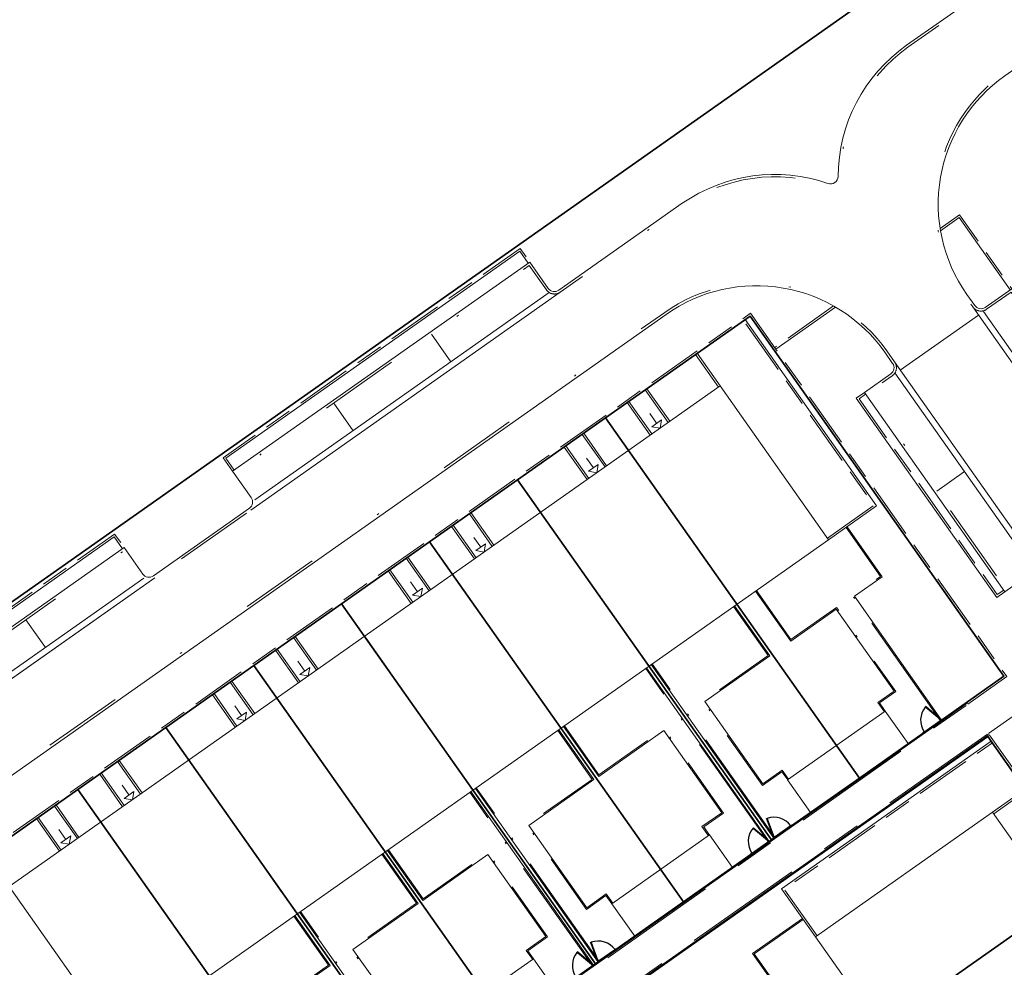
# Model space of a CAD drawing. Header units: metres. Extents: x 150385 to 171486, y 478588 to 485023.
# Tile 176 of 256: x 151078 to 151127, y 484149 to 484197. Entities that reach past the tile are written whole.
import ezdxf
from ezdxf.lldxf.tags import DXFTag

# ---------------------------------------------------------------- set-up
doc = ezdxf.new("R2010")
doc.units = ezdxf.units.M
for name, pattern in [('ACAD_ISO10W100', [18, 12, -3, 0, -3]), ('Dash', [6.35, 3.175, -3.175]), ('KAD', [12, 5, -1, 2, -1, 2, -1]), ('VH-GELEIDEBAND', [6, 2, -2, 0, -2]), ('VH-OPSLUITBAND_100X200', [16, 8, -2, 4, -2]), ('VH-OPSLUITBAND_60X200', [12, 6, -2, 2, -2])]:
    doc.linetypes.add(name, pattern=pattern)
for name, color, linetype, lineweight, true_color in [('B-WE-KG-GRENS_PERCEEL-GV', 150, 'KG-PERCEEL', 30, 0x007fff), ('N2-GV-GR-ERFAFSCHEIDING_RASTERHEKWERK_HEDERA-G', 7, 'GR-HAAG1', 35, 0x3c602f), ('N2-PV-IE-TERREINAFSCHEIDING-G', 6, 'FENCELINE1', 35, 0xff00ff)]:
    doc.layers.add(name, color=color, linetype=linetype, lineweight=lineweight, true_color=true_color)
for name, color, linetype, lineweight in [('N2-PV-OG-BEBOUWING_ENTREE-S', 7, 'Continuous', 18), ('N2-PV-OG-KADASTRAAL_BEBOUWING-G', 5, 'Continuous', 35), ('N2-PV-OG-KADASTRAAL_BEBOUWING_BERGING-G', 5, 'Continuous', 35), ('N2-WE-IE-TERREINAFSCHEIDING_POORT-S', 5, 'Continuous', 25), ('N2-WE-VH-KANTOPSLUITING_ACHTERKANTBAND-G', 7, 'Continuous', 5), ('N2-WE-VH-KANTOPSLUITING_ACHTERKANTBAND-TERRAS-G', 7, 'Continuous', 5), ('N2-WE-VH-KANTOPSLUITING_GELEIDEBAND-ANTRACIET_40_120X250-G', 7, 'VH-GELEIDEBAND', 35), ('N2-WE-VH-KANTOPSLUITING_OPSLUITBAND-ANTRACIET_100X200-G', 7, 'VH-OPSLUITBAND_100X200', 35), ('N2-WE-VH-KANTOPSLUITING_OPSLUITBAND-ANTRACIET_60X200-G', 7, 'ACAD_ISO10W100', 35), ('N2-WE-VH-KANTOPSLUITING_OPSLUITBAND_60X200-G', 7, 'VH-OPSLUITBAND_60X200', 35), ('N2-WE-VH-MATERIAALGRENS-G', 7, 'Continuous', 9), ('N2-XX-KG-GRENS_PERCEEL-G', 252, 'KAD', 15)]:
    doc.layers.add(name, color=color, linetype=linetype, lineweight=lineweight)
doc.styles.get("Standard").update_dxf_attribs({"font": 'NLCS-ISO.ttf'})
doc.linetypes.add('FENCELINE1', pattern='A,6.35,-2.54,[133,ltypeshp.shx,S=2.54,R=0,X=-2.54,Y=0],-2.54,25.4', length=36.83)
doc.linetypes.add('GR-HAAG1', pattern='A,6,[176,NLCS.SHX,S=0.125,R=0,X=0,Y=0],-2', length=8)
tags = doc.linetypes.add('KG-PERCEEL', pattern='A,5.5,-2,["P",Standard,S=1.8,R=0,X=-0.5,Y=-0.9],-2,5.5,-2,[5,NLCS.shx,S=0.75,R=0,X=0,Y=0],-2', length=19).pattern_tags.tags
tags[6] = DXFTag(74, 10)

# ---------------------------------------------------------------- blocks, each defined once
blk = doc.blocks.new('*U63')
at = {"color": 251, "true_color": 0x636466}
for p, q in [((-1.01, 0.02), (-0.09, 0.02)), ((-0.09, -0.02), (-1.01, -0.02))]:
    blk.add_line(p, q, dxfattribs=at)
at = {"color": 251, "linetype": 'Dash', "true_color": 0x636466}
for p, q in [((-0.858, -0.981), (-1.096, -0.092)), ((-1.057, -0.082), (-0.819, -0.97))]:
    blk.add_line(p, q, dxfattribs=at)
at = {"color": 251, "true_color": 0x636466}
for points in [[(-1.01, 0.02), (-1.05, 0.02), (-1.05, -0.02), (-1.01, -0.02)], [(-0.05, 0.02), (-0.09, 0.02), (-0.09, -0.02), (-0.05, -0.02)], [(-1.057, -0.082), (-1.068, -0.043), (-1.106, -0.053), (-1.096, -0.092)], [(-0.809, -1.009), (-0.819, -0.97), (-0.858, -0.981), (-0.847, -1.019)]]:
    blk.add_lwpolyline(points, close=True, dxfattribs=at)
for centre in [(-1.1, 0), (0, 0)]:
    blk.add_circle(centre, 0.03, dxfattribs=at)
blk.add_arc((-1.096, -0.003), 1.046, 285.9562, 359.0677, dxfattribs=at)
blk = doc.blocks.new('*U65')
at = {"color": 251, "true_color": 0x636466}
for p, q in [((1.01, 0.02), (0.09, 0.02)), ((0.09, -0.02), (1.01, -0.02))]:
    blk.add_line(p, q, dxfattribs=at)
at = {"color": 251, "linetype": 'Dash', "true_color": 0x636466}
for p, q in [((1.057, -0.082), (0.819, -0.97)), ((0.858, -0.981), (1.096, -0.092))]:
    blk.add_line(p, q, dxfattribs=at)
at = {"color": 251, "true_color": 0x636466}
for points in [[(0.05, 0.02), (0.09, 0.02), (0.09, -0.02), (0.05, -0.02)], [(1.01, 0.02), (1.05, 0.02), (1.05, -0.02), (1.01, -0.02)], [(1.057, -0.082), (1.068, -0.043), (1.106, -0.053), (1.096, -0.092)], [(0.809, -1.009), (0.819, -0.97), (0.858, -0.981), (0.847, -1.019)]]:
    blk.add_lwpolyline(points, close=True, dxfattribs=at)
for centre in [(0, 0), (1.1, 0)]:
    blk.add_circle(centre, 0.03, dxfattribs=at)
blk.add_arc((1.096, -0.003), 1.046, 180.9323, 254.0438, dxfattribs=at)

msp = doc.modelspace()

# ---------------------------------------------------------------- linework, layer by layer
at = {"layer": 'B-WE-KG-GRENS_PERCEEL-GV', "flags": 128}
for points in [[(150906.828, 484128.262), (150914.635, 484106.345), (150915.815, 484103.45), (150917.97, 484099.905), (150938.913, 484070.038), (151306.335, 484328.962), (151392.408, 484389.618), (151398.291, 484393.764), (151392.207, 484402.398), (151388.94, 484400.09), (151385.68, 484404.69), (151388.958, 484407.008), (151354.328, 484456.15), (151299.358, 484416.385), (151247.479, 484378.825), (151196.142, 484341.716), (151152.556, 484309.744), (151073.491, 484251.715), (151032.706, 484221.852), (150981.75, 484184.125), (150917.586, 484136.331)], [(151306.335, 484328.962), (151392.408, 484389.618), (151398.291, 484393.764), (151354.328, 484456.15), (151299.358, 484416.385), (151247.479, 484378.825), (151196.142, 484341.716), (151152.556, 484309.744), (151073.491, 484251.715), (151032.706, 484221.852), (150981.75, 484184.125), (150917.586, 484136.331), (150906.828, 484128.262), (150914.635, 484106.345), (150915.815, 484103.45), (150917.97, 484099.905), (150938.913, 484070.038)], [(150906.828, 484128.262), (150914.635, 484106.345), (150915.815, 484103.45), (150917.97, 484099.905), (150938.913, 484070.038), (151306.335, 484328.962), (151392.408, 484389.618), (151398.291, 484393.764), (151392.207, 484402.398), (151388.94, 484400.09), (151385.68, 484404.69), (151388.958, 484407.008), (151354.328, 484456.15), (151299.358, 484416.385), (151247.479, 484378.825), (151196.142, 484341.716), (151152.556, 484309.744), (151073.491, 484251.715), (151032.706, 484221.852), (150981.75, 484184.125), (150917.586, 484136.331)], [(150906.828, 484128.262), (150914.635, 484106.345), (150915.815, 484103.45), (150917.97, 484099.905), (150938.913, 484070.038), (151306.335, 484328.962), (151392.408, 484389.618), (151398.291, 484393.764), (151392.207, 484402.398), (151388.94, 484400.09), (151385.68, 484404.69), (151388.958, 484407.008), (151354.328, 484456.15), (151299.358, 484416.385), (151247.479, 484378.825), (151196.142, 484341.716), (151152.556, 484309.744), (151073.491, 484251.715), (151032.706, 484221.852), (150981.75, 484184.125), (150917.586, 484136.331)], [(151306.335, 484328.962), (151392.408, 484389.618), (151398.291, 484393.764), (151354.328, 484456.15), (151299.358, 484416.385), (151247.479, 484378.825), (151196.142, 484341.716), (151152.556, 484309.744), (151073.491, 484251.715), (151032.706, 484221.852), (150981.75, 484184.125), (150917.586, 484136.331), (150906.828, 484128.262), (150914.635, 484106.345), (150915.815, 484103.45), (150917.97, 484099.905), (150938.913, 484070.038)], [(150938.913, 484070.038), (150992.325, 483993.865), (151023.58, 483949.937), (151120.273, 484016.141), (151144.402, 484032.662), (151216.966, 484082.346), (151313.658, 484148.55), (151394.477, 484203.885), (151306.335, 484328.962)], [(150938.913, 484070.038), (150992.325, 483993.865), (151023.58, 483949.937), (151120.273, 484016.141), (151216.966, 484082.346), (151313.658, 484148.55), (151394.477, 484203.885), (151306.335, 484328.962)], [(150938.913, 484070.038), (150992.325, 483993.865), (151023.58, 483949.937), (151120.273, 484016.141), (151144.402, 484032.662), (151216.966, 484082.346), (151313.658, 484148.55), (151394.477, 484203.885), (151306.335, 484328.962)], [(150938.913, 484070.038), (150992.325, 483993.865), (151023.58, 483949.937), (151120.273, 484016.141), (151144.402, 484032.662), (151216.966, 484082.346), (151313.658, 484148.55), (151394.477, 484203.885), (151306.335, 484328.962)], [(150938.913, 484070.038), (150992.325, 483993.865), (151023.58, 483949.937), (151120.273, 484016.141), (151216.966, 484082.346), (151313.658, 484148.55), (151394.477, 484203.885), (151306.335, 484328.962)], [(151032.232, 484124.018), (151039.489, 484129.134), (151043.9, 484132.246), (151048.318, 484135.361), (151052.728, 484138.475), (151057.145, 484141.586), (151061.555, 484144.697), (151065.967, 484147.804), (151073.227, 484152.919), (151080.483, 484158.036), (151084.896, 484161.144), (151089.311, 484164.259), (151093.726, 484167.368), (151098.141, 484170.482), (151102.555, 484173.588), (151106.969, 484176.702), (151114.23, 484181.817), (151126.973, 484163.732), (151119.713, 484158.612), (151115.302, 484155.505), (151110.886, 484152.391), (151106.474, 484149.284), (151102.063, 484146.173), (151097.645, 484143.064), (151103.914, 484134.165), (151098.686, 484130.481), (151092.246, 484125.94), (151084.167, 484120.25), (151080.566, 484117.716), (151075.334, 484114.031), (151071.735, 484111.501), (151066.505, 484107.813), (151062.908, 484105.279), (151057.678, 484101.595), (151051.236, 484097.053)], [(151032.232, 484124.018), (151039.489, 484129.134), (151043.9, 484132.246), (151048.318, 484135.361), (151052.728, 484138.475), (151057.145, 484141.586), (151061.555, 484144.697), (151065.967, 484147.804), (151073.227, 484152.919), (151080.483, 484158.036), (151084.896, 484161.144), (151089.311, 484164.259), (151093.726, 484167.368), (151098.141, 484170.482), (151102.555, 484173.588), (151106.969, 484176.702), (151114.23, 484181.817), (151126.973, 484163.732), (151119.713, 484158.612), (151115.302, 484155.505), (151110.886, 484152.391), (151106.474, 484149.284), (151102.063, 484146.173), (151097.645, 484143.064), (151103.914, 484134.165), (151098.686, 484130.481), (151092.246, 484125.94), (151084.167, 484120.25), (151080.566, 484117.716), (151075.334, 484114.031), (151071.735, 484111.501), (151066.505, 484107.813), (151062.908, 484105.279), (151057.678, 484101.595), (151051.236, 484097.053)], [(151032.232, 484124.018), (151039.489, 484129.134), (151043.9, 484132.246), (151048.318, 484135.361), (151052.728, 484138.475), (151057.145, 484141.586), (151061.555, 484144.697), (151065.967, 484147.804), (151073.227, 484152.919), (151080.483, 484158.036), (151084.896, 484161.144), (151089.311, 484164.259), (151093.726, 484167.368), (151098.141, 484170.482), (151102.555, 484173.588), (151106.969, 484176.702), (151114.23, 484181.817), (151126.973, 484163.732), (151119.713, 484158.612), (151115.302, 484155.505), (151110.886, 484152.391), (151106.474, 484149.284), (151102.063, 484146.173), (151097.645, 484143.064), (151103.914, 484134.165), (151098.686, 484130.481), (151092.246, 484125.94), (151084.167, 484120.25), (151080.566, 484117.716), (151075.334, 484114.031), (151071.735, 484111.501), (151066.505, 484107.813), (151062.908, 484105.279), (151057.678, 484101.595), (151051.236, 484097.053)], [(151119.713, 484158.612), (151126.973, 484163.732), (151114.23, 484181.817), (151106.969, 484176.702)], [(151119.713, 484158.612), (151126.973, 484163.732), (151114.23, 484181.817), (151106.969, 484176.702)], [(151119.713, 484158.612), (151126.973, 484163.732), (151114.23, 484181.817), (151106.969, 484176.702)], [(151102.555, 484173.588), (151115.302, 484155.505), (151119.713, 484158.612), (151106.969, 484176.702)], [(151102.555, 484173.588), (151115.302, 484155.505), (151119.713, 484158.612), (151106.969, 484176.702)], [(151102.555, 484173.588), (151115.302, 484155.505), (151119.713, 484158.612), (151106.969, 484176.702)], [(151098.141, 484170.482), (151110.886, 484152.391), (151115.302, 484155.505), (151102.555, 484173.588)], [(151098.141, 484170.482), (151110.886, 484152.391), (151115.302, 484155.505), (151102.555, 484173.588)], [(151098.141, 484170.482), (151110.886, 484152.391), (151115.302, 484155.505), (151102.555, 484173.588)], [(151093.726, 484167.368), (151106.474, 484149.284), (151110.886, 484152.391), (151098.141, 484170.482)], [(151093.726, 484167.368), (151106.474, 484149.284), (151110.886, 484152.391), (151098.141, 484170.482)], [(151093.726, 484167.368), (151106.474, 484149.284), (151110.886, 484152.391), (151098.141, 484170.482)], [(151089.311, 484164.259), (151102.063, 484146.173), (151106.474, 484149.284), (151093.726, 484167.368)], [(151089.311, 484164.259), (151102.063, 484146.173), (151106.474, 484149.284), (151093.726, 484167.368)], [(151089.311, 484164.259), (151102.063, 484146.173), (151106.474, 484149.284), (151093.726, 484167.368)], [(151084.896, 484161.144), (151097.645, 484143.064), (151102.063, 484146.173), (151089.311, 484164.259)], [(151084.896, 484161.144), (151097.645, 484143.064), (151102.063, 484146.173), (151089.311, 484164.259)], [(151084.896, 484161.144), (151097.645, 484143.064), (151102.063, 484146.173), (151089.311, 484164.259)], [(151084.896, 484161.144), (151080.483, 484158.036), (151096.048, 484135.959), (151096.869, 484136.531), (151098.594, 484134.077), (151096.958, 484132.93), (151098.686, 484130.481), (151103.914, 484134.165), (151097.645, 484143.064)], [(151084.896, 484161.144), (151080.483, 484158.036), (151096.048, 484135.959), (151096.869, 484136.531), (151098.594, 484134.077), (151096.958, 484132.93), (151098.686, 484130.481), (151103.914, 484134.165), (151097.645, 484143.064)], [(151084.896, 484161.144), (151080.483, 484158.036), (151096.048, 484135.959), (151096.869, 484136.531), (151098.594, 484134.077), (151096.958, 484132.93), (151098.686, 484130.481), (151103.914, 484134.165), (151097.645, 484143.064)], [(151104.961, 484136.135), (151100.423, 484142.571), (151126.155, 484160.705), (151131.27, 484153.44), (151134.386, 484149.032), (151137.494, 484144.618), (151140.608, 484140.203), (151143.715, 484135.788), (151148.833, 484128.535), (151152.412, 484131.056), (151157.527, 484123.796), (151160.64, 484119.383), (151163.752, 484114.97), (151166.862, 484110.553), (151169.973, 484106.142), (151175.086, 484098.881), (151145.777, 484078.226), (151140.659, 484085.479), (151137.549, 484089.896), (151134.435, 484094.317), (151131.329, 484098.727), (151128.212, 484103.147), (151123.103, 484110.401), (151117.408, 484118.478), (151114.872, 484122.073), (151111.187, 484127.304), (151108.649, 484130.904)], [(151100.423, 484142.571), (151104.961, 484136.135), (151107.422, 484137.863), (151108.575, 484136.232), (151111.026, 484137.96), (151110.448, 484138.775), (151131.27, 484153.44), (151126.155, 484160.705)], [(151104.961, 484136.135), (151100.423, 484142.571), (151126.155, 484160.705), (151131.27, 484153.44), (151134.386, 484149.032), (151137.494, 484144.618), (151140.608, 484140.203), (151143.715, 484135.788), (151148.833, 484128.535), (151152.412, 484131.056), (151157.527, 484123.796), (151160.64, 484119.383), (151163.752, 484114.97), (151166.862, 484110.553), (151169.973, 484106.142), (151175.086, 484098.881), (151145.777, 484078.226), (151140.659, 484085.479), (151137.549, 484089.896), (151134.435, 484094.317), (151131.329, 484098.727), (151128.212, 484103.147), (151123.103, 484110.401), (151117.408, 484118.478), (151114.872, 484122.073), (151111.187, 484127.304), (151108.649, 484130.904)], [(151100.423, 484142.571), (151104.961, 484136.135), (151107.422, 484137.863), (151108.575, 484136.232), (151111.026, 484137.96), (151110.448, 484138.775), (151131.27, 484153.44), (151126.155, 484160.705)], [(151104.961, 484136.135), (151100.423, 484142.571), (151126.155, 484160.705), (151131.27, 484153.44), (151134.386, 484149.032), (151137.494, 484144.618), (151140.608, 484140.203), (151143.715, 484135.788), (151148.833, 484128.535), (151152.412, 484131.056), (151157.527, 484123.796), (151160.64, 484119.383), (151163.752, 484114.97), (151166.862, 484110.553), (151169.973, 484106.142), (151175.086, 484098.881), (151145.777, 484078.226), (151140.659, 484085.479), (151137.549, 484089.896), (151134.435, 484094.317), (151131.329, 484098.727), (151128.212, 484103.147), (151123.103, 484110.401), (151117.408, 484118.478), (151114.872, 484122.073), (151111.187, 484127.304), (151108.649, 484130.904)], [(151100.423, 484142.571), (151104.961, 484136.135), (151107.422, 484137.863), (151108.575, 484136.232), (151111.026, 484137.96), (151110.448, 484138.775), (151131.27, 484153.44), (151126.155, 484160.705)], [(151096.048, 484135.959), (151080.483, 484158.036), (151073.227, 484152.919), (151092.246, 484125.94), (151098.686, 484130.481), (151096.958, 484132.93), (151098.594, 484134.077), (151096.869, 484136.531)], [(151096.048, 484135.959), (151080.483, 484158.036), (151073.227, 484152.919), (151092.246, 484125.94), (151098.686, 484130.481), (151096.958, 484132.93), (151098.594, 484134.077), (151096.869, 484136.531)], [(151096.048, 484135.959), (151080.483, 484158.036), (151073.227, 484152.919), (151092.246, 484125.94), (151098.686, 484130.481), (151096.958, 484132.93), (151098.594, 484134.077), (151096.869, 484136.531)], [(151107.422, 484137.863), (151104.961, 484136.135), (151108.649, 484130.904), (151134.386, 484149.032), (151131.27, 484153.44), (151110.448, 484138.775), (151111.026, 484137.96), (151108.575, 484136.232)], [(151107.422, 484137.863), (151104.961, 484136.135), (151108.649, 484130.904), (151134.386, 484149.032), (151131.27, 484153.44), (151110.448, 484138.775), (151111.026, 484137.96), (151108.575, 484136.232)], [(151107.422, 484137.863), (151104.961, 484136.135), (151108.649, 484130.904), (151134.386, 484149.032), (151131.27, 484153.44), (151110.448, 484138.775), (151111.026, 484137.96), (151108.575, 484136.232)]]:
    msp.add_lwpolyline(points, close=True, dxfattribs=at)
at = {"layer": 'N2-GV-GR-ERFAFSCHEIDING_RASTERHEKWERK_HEDERA-G', "color": 7, "lineweight": 5, "ltscale": 0.5, "flags": 128}
for points in [[(151120.773, 484172.529), (151126.974, 484163.73), (151123.79, 484161.491)], [(151113.566, 484167.341), (151119.715, 484158.615)], [(151109.152, 484164.23), (151115.301, 484155.505)], [(151104.738, 484161.12), (151110.887, 484152.394)], [(151122.168, 484160.343), (151122.981, 484160.917)], [(151100.324, 484158.009), (151106.473, 484149.283)], [(151117.262, 484156.888), (151116.287, 484156.202)], [(151115.47, 484155.626), (151115.145, 484155.397)], [(151100.907, 484147.807), (151095.91, 484154.899)], [(151113.338, 484154.124), (151114.328, 484154.821)], [(151104.107, 484137.364), (151100.432, 484142.579), (151115.718, 484153.351)], [(151101.542, 484132.498), (151103.912, 484134.168), (151091.496, 484151.788)], [(151107.46, 484149.979), (151108.434, 484150.667)], [(151106.643, 484149.402), (151106.317, 484149.172)]]:
    msp.add_lwpolyline(points, dxfattribs=at)
at = {"layer": 'N2-PV-IE-TERREINAFSCHEIDING-G', "color": 7, "lineweight": 5, "ltscale": 0.25, "flags": 128}
msp.add_lwpolyline([(150940.235, 484070.97), (151308.572, 484330.539)], dxfattribs=at)
at = {"layer": 'N2-PV-OG-BEBOUWING_ENTREE-S', "color": 7, "lineweight": 5}
for p, q in [((151109.536, 484176.429), (151109.19, 484176.919)), ((151109.781, 484176.601), (151109.708, 484176.183)), ((151109.708, 484176.183), (151109.29, 484176.256)), ((151106.364, 484174.194), (151106.018, 484174.684)), ((151106.609, 484174.366), (151106.537, 484173.948)), ((151106.537, 484173.948), (151106.119, 484174.021)), ((151100.707, 484170.207), (151100.362, 484170.698)), ((151100.953, 484170.38), (151100.88, 484169.962)), ((151100.88, 484169.962), (151100.462, 484170.035)), ((151097.536, 484167.972), (151097.19, 484168.463)), ((151097.781, 484168.145), (151097.709, 484167.727)), ((151097.709, 484167.727), (151097.291, 484167.8)), ((151091.879, 484163.986), (151091.534, 484164.477)), ((151092.125, 484164.159), (151092.052, 484163.741)), ((151092.052, 484163.741), (151091.634, 484163.813)), ((151088.708, 484161.751), (151088.362, 484162.242)), ((151088.881, 484161.506), (151088.462, 484161.578)), ((151088.953, 484161.924), (151088.881, 484161.506)), ((151083.051, 484157.765), (151082.706, 484158.255)), ((151083.224, 484157.52), (151082.806, 484157.592)), ((151083.296, 484157.938), (151083.224, 484157.52)), ((151079.88, 484155.53), (151079.534, 484156.02)), ((151080.125, 484155.703), (151080.052, 484155.285)), ((151080.052, 484155.285), (151079.634, 484155.357))]:
    msp.add_line(p, q, dxfattribs=at)
at = {"layer": 'N2-PV-OG-BEBOUWING_ENTREE-S', "color": 7, "lineweight": 5, "flags": 128}
for points in [[(151109.781, 484176.601), (151109.29, 484176.256)], [(151106.609, 484174.366), (151106.119, 484174.021)], [(151100.953, 484170.38), (151100.462, 484170.035)], [(151097.781, 484168.145), (151097.291, 484167.8)], [(151092.125, 484164.159), (151091.634, 484163.813)], [(151088.953, 484161.924), (151088.462, 484161.578)], [(151083.296, 484157.938), (151082.806, 484157.592)], [(151080.125, 484155.703), (151079.634, 484155.357)]]:
    msp.add_lwpolyline(points, dxfattribs=at)
at = {"layer": 'N2-PV-OG-KADASTRAAL_BEBOUWING-G', "color": 7, "lineweight": 5}
for points in [[(151112.725, 484178.309), (151077.036, 484153.159), (151082.48, 484145.434), (151118.168, 484170.584)], [(151126.402, 484156.904), (151145.331, 484130.044), (151136.437, 484123.776), (151117.508, 484150.637)]]:
    msp.add_lwpolyline(points, close=True, dxfattribs=at)
at = {"layer": 'N2-PV-OG-KADASTRAAL_BEBOUWING_BERGING-G', "color": 7, "lineweight": 5, "ltscale": 0.1}
for points in [[(151121.016, 484161.978), (151116.111, 484158.522), (151117.263, 484156.887), (151122.168, 484160.343)], [(151112.188, 484155.757), (151107.283, 484152.3), (151108.435, 484150.665), (151113.34, 484154.122)], [(151103.36, 484149.535), (151098.455, 484146.079), (151099.607, 484144.444), (151104.512, 484147.9)]]:
    msp.add_lwpolyline(points, close=True, dxfattribs=at)
at = {"layer": 'N2-WE-VH-KANTOPSLUITING_ACHTERKANTBAND-G', "color": 7, "lineweight": 5}
msp.add_line((151118.516, 484182.268), (151115.521, 484180.157), dxfattribs=at)
at = {"layer": 'N2-WE-VH-KANTOPSLUITING_ACHTERKANTBAND-G', "color": 7, "lineweight": 5, "flags": 128}
for points in [[(151110.825, 484187.479, -0.240319), (151118.137, 484188.473, 0.514516), (151118.643, 484188.829, -0.242171), (151122.085, 484195.414), (151125.611, 484197.898, 0.414214), (151125.702, 484198.428), (151124.769, 484199.752), (151139.679, 484210.259), (151140.612, 484208.935, 0.414214), (151141.142, 484208.843), (151144.162, 484210.972, 0.414214), (151144.254, 484211.501), (151143.321, 484212.825), (151163.135, 484226.789), (151164.068, 484225.464, 0.414214), (151164.598, 484225.373), (151167.618, 484227.501, 0.414214)], [(151154.148, 484210.558), (151129.429, 484193.139), (151128.496, 484194.463, 0.414214), (151127.967, 484194.555), (151127.012, 484193.882, 0.414214), (151125.11, 484182.902), (151125.503, 484182.344, 0.414214), (151126.033, 484182.253), (151127.358, 484183.186), (151134.408, 484173.181), (151133.083, 484172.247, 0.414214), (151132.992, 484171.718), (151139.059, 484163.108, 0.414214), (151139.589, 484163.016), (151144.183, 484166.254), (151162.42, 484140.374), (151157.826, 484137.137, 0.414214), (151157.734, 484136.607), (151161.732, 484130.934, 0.414214), (151162.262, 484130.842), (151166.856, 484134.08)], [(151067.902, 484159.678), (151082.812, 484170.185), (151083.745, 484168.86, 0.414214), (151084.275, 484168.769), (151089.097, 484172.167, 0.414214), (151089.189, 484172.697), (151088.256, 484174.021), (151103.166, 484184.528), (151104.099, 484183.204, 0.414214), (151104.628, 484183.112), (151110.825, 484187.479)], [(151178.394, 484084.082, 0.275479), (151177.155, 484100.299), (151128.872, 484168.815, 0.414232), (151128.342, 484168.906), (151127.018, 484167.973), (151119.967, 484177.978), (151121.292, 484178.912, 0.414214), (151121.383, 484179.441), (151120.99, 484179.999, 0.414214), (151110.01, 484181.901), (151028.51, 484124.467, 0.092993)], [(151125.094, 484162.405), (151126.974, 484163.73), (151114.229, 484181.816), (151029.95, 484122.424, 0.092993), (151028.567, 484121.001), (151023.142, 484112.829), (151022.605, 484112.451)]]:
    msp.add_lwpolyline(points, format="xyb", dxfattribs=at)
for points in [[(151123.786, 484186.104), (151124.717, 484186.76), (151127.276, 484183.129)], [(151088.338, 484174.078), (151087.915, 484174.679), (151102.663, 484185.072), (151103.084, 484184.47)], [(151112.643, 484178.251), (151111.491, 484179.886)], [(151110.199, 484176.529), (151109.047, 484178.164)], [(151119.967, 484177.978), (151119.559, 484177.69), (151126.61, 484167.685), (151127.018, 484167.973)], [(151109.218, 484175.838), (151108.066, 484177.472)], [(151107.027, 484174.294), (151105.875, 484175.929)], [(151106.046, 484173.603), (151104.894, 484175.237)], [(151101.371, 484170.308), (151100.219, 484171.942)], [(151100.39, 484169.617), (151099.238, 484171.251)], [(151067.984, 484159.735), (151067.561, 484160.336), (151082.307, 484170.727), (151082.73, 484170.127)], [(151098.199, 484168.073), (151097.047, 484169.707)], [(151097.218, 484167.381), (151096.066, 484169.016)], [(151092.543, 484164.087), (151091.391, 484165.721)], [(151091.562, 484163.395), (151090.41, 484165.03)], [(151089.371, 484161.851), (151088.219, 484163.486)], [(151088.39, 484161.16), (151087.238, 484162.795)], [(151032.193, 484124.004), (151051.228, 484096.992), (151103.968, 484134.159), (151097.701, 484143.052), (151125.117, 484162.372)], [(151126.223, 484160.803), (151100.376, 484142.589), (151145.768, 484078.176), (151177.157, 484100.296)], [(151130.79, 484154.149), (151126.165, 484160.713)], [(151083.714, 484157.865), (151082.562, 484159.5)], [(151082.734, 484157.174), (151081.582, 484158.809)], [(151080.543, 484155.63), (151079.391, 484157.265)], [(151079.562, 484154.939), (151078.41, 484156.574)]]:
    msp.add_lwpolyline(points, dxfattribs=at)
at = {"layer": 'N2-WE-VH-KANTOPSLUITING_ACHTERKANTBAND-G', "color": 7, "lineweight": 5, "ltscale": 0.25, "flags": 128}
for points in [[(151118.168, 484170.584), (151120.58, 484172.283), (151113.984, 484181.643)], [(151117.508, 484150.637), (151115.809, 484153.048), (151126.337, 484160.468)], [(151126.46, 484156.822), (151128.094, 484157.974)]]:
    msp.add_lwpolyline(points, dxfattribs=at)
at = {"layer": 'N2-WE-VH-KANTOPSLUITING_ACHTERKANTBAND-TERRAS-G', "color": 7, "lineweight": 5, "flags": 128}
for points in [[(151123.841, 484161.522), (151119.466, 484167.743), (151120.861, 484168.725), (151119.098, 484171.227)], [(151114.498, 484167.997), (151116.267, 484165.488), (151118.551, 484167.098), (151121.457, 484162.974), (151120.644, 484162.401), (151120.967, 484161.944)], [(151113.45, 484167.263), (151115.218, 484164.754), (151111.951, 484162.451), (151114.866, 484158.322), (151115.837, 484159.016), (151116.164, 484158.551)], [(151115.194, 484155.432), (151109.036, 484164.153)], [(151115.423, 484155.592), (151109.265, 484164.314)], [(151104.622, 484161.042), (151106.39, 484158.532), (151103.123, 484156.23), (151106.04, 484152.099), (151107.01, 484152.793), (151107.337, 484152.328)], [(151104.856, 484161.196), (151106.63, 484158.689), (151109.893, 484160.998), (151112.808, 484156.87), (151111.814, 484156.178), (151112.143, 484155.713)], [(151106.596, 484149.369), (151100.437, 484158.092)], [(151106.366, 484149.211), (151100.208, 484157.931)], [(151095.794, 484154.821), (151097.562, 484152.311), (151094.295, 484150.008), (151097.211, 484145.878), (151098.182, 484146.572), (151098.509, 484146.106)], [(151096.028, 484154.974), (151097.801, 484152.468), (151101.065, 484154.777), (151103.979, 484150.649), (151102.986, 484149.956), (151103.315, 484149.492)], [(151091.381, 484151.707), (151093.144, 484149.206), (151090.937, 484147.651), (151101.591, 484132.532)], [(151097.768, 484143.148), (151091.609, 484151.871)], [(151116.857, 484151.56), (151114.356, 484149.798), (151116.775, 484146.365), (151104.073, 484137.413)]]:
    msp.add_lwpolyline(points, dxfattribs=at)
at = {"layer": 'N2-WE-VH-KANTOPSLUITING_GELEIDEBAND-ANTRACIET_40_120X250-G', "color": 7, "lineweight": 5, "ltscale": 2, "flags": 128}
for points in [[(151015.765, 483949.054, 0.415141), (151024.137, 483947.59), (151025.52, 483948.565, 0.414214), (151026.969, 483956.926), (150951.025, 484064.693, -0.414214), (150953.439, 484078.628), (150977.945, 484095.897, -0.110272), (150981.164, 484097.236), (150991.712, 484099.096, 0.110272), (150994.931, 484100.435), (150996.65, 484101.647, 0.414214), (150996.77, 484102.343), (150994.178, 484106.022), (151013.142, 484119.386), (151015.735, 484115.707, 0.414214), (151016.431, 484115.587), (151017.735, 484116.506, 0.092993), (151017.992, 484116.77), (151023.576, 484125.181, -0.092993), (151025.633, 484127.296), (151028.106, 484129.04, 0.414214), (151028.227, 484129.736), (151027.363, 484130.962), (151042.076, 484141.331), (151042.941, 484140.105, 0.414214), (151043.637, 484139.984), (151048.46, 484143.383, 0.414214), (151048.58, 484144.079), (151047.716, 484145.306), (151062.43, 484155.674), (151063.294, 484154.448, 0.414214), (151063.991, 484154.328), (151068.813, 484157.726, 0.414214), (151068.934, 484158.423), (151068.07, 484159.649), (151082.783, 484170.017), (151083.647, 484168.791, 0.414214), (151084.344, 484168.671), (151089.166, 484172.069, 0.414214), (151089.287, 484172.766), (151088.423, 484173.992), (151103.137, 484184.361), (151104.001, 484183.134, 0.414214), (151104.697, 484183.014), (151110.848, 484187.348, -0.242171), (151118.098, 484188.36, 0.514516), (151118.763, 484188.829, -0.242171), (151122.154, 484195.316), (151125.68, 484197.8, 0.414214), (151125.8, 484198.497), (151124.936, 484199.723), (151139.65, 484210.092), (151140.514, 484208.866, 0.414214), (151141.211, 484208.745), (151144.231, 484210.874, 0.414214), (151144.352, 484211.57), (151143.488, 484212.796), (151163.106, 484226.621), (151163.97, 484225.395, 0.414214), (151164.667, 484225.275), (151167.688, 484227.403, 0.414214), (151167.808, 484228.1), (151166.944, 484229.326), (151181.658, 484239.695), (151182.522, 484238.469, 0.414214), (151183.219, 484238.348), (151187.256, 484241.194, -0.242171), (151194.506, 484242.205, 0.514516), (151195.171, 484242.674, -0.242171), (151198.563, 484249.161), (151201.754, 484251.41, 0.414214), (151201.875, 484252.107), (151201.011, 484253.333), (151215.724, 484263.702), (151216.589, 484262.476, 0.414214), (151217.285, 484262.355), (151220.351, 484264.515, 0.414214), (151220.472, 484265.212), (151219.608, 484266.438), (151239.226, 484280.263), (151240.09, 484279.037, 0.414214), (151240.786, 484278.916), (151243.852, 484281.077, 0.414214), (151243.973, 484281.774), (151243.109, 484283), (151257.822, 484293.368), (151258.686, 484292.142, 0.414214), (151259.383, 484292.022), (151266.02, 484296.698, -0.243415), (151271.484, 484297.448, 0.243424), (151276.948, 484298.197), (151279.078, 484299.698, 0.414214), (151279.198, 484300.395), (151276.606, 484304.073), (151287.314, 484311.619), (151289.906, 484307.941, 0.414214), (151290.603, 484307.82), (151291.519, 484308.465), (151294.975, 484303.561), (151294.059, 484302.916, 0.414214), (151293.939, 484302.219), (151296.531, 484298.54), (151285.823, 484290.994), (151283.231, 484294.673, 0.414214), (151282.534, 484294.793), (151282.125, 484294.505, 0.414214), (151280.677, 484286.145), (151308.595, 484246.527, -0.176927), (151310.026, 484241.227), (151309.796, 484238.58, 0.1082), (151310.236, 484235.186, 0.495491), (151310.995, 484234.946), (151315.27, 484237.959), (151331.952, 484214.286), (151327.457, 484211.117, 0.414198), (151327.336, 484210.421), (151330.855, 484205.427, 0.414214), (151331.552, 484205.306), (151336.048, 484208.474), (151349.354, 484189.592), (151344.858, 484186.424, 0.414214), (151344.738, 484185.727), (151347.03, 484182.475)], [(151258.339, 484145.462, 0.02193), (151257.63, 484146.569), (151235.053, 484178.606, -0.160882), (151232.72, 484186.289), (151232.751, 484187.584, 0.160882), (151232.204, 484189.385), (151213.162, 484216.406, 0.112197), (151210.528, 484218.78), (151208.209, 484220.077, -0.112197), (151205.575, 484222.451), (151205.379, 484222.729, 0.414232), (151204.682, 484222.85), (151203.455, 484221.985), (151196.543, 484231.795), (151197.769, 484232.659, 0.414214), (151197.89, 484233.356), (151197.497, 484233.913, 0.414214), (151186.349, 484235.844), (151185.436, 484235.201, 0.414214), (151185.316, 484234.504), (151186.18, 484233.278), (151161.657, 484215.997), (151160.793, 484217.223, 0.414214), (151160.096, 484217.344), (151153.237, 484212.51, 0.414214), (151153.117, 484211.814), (151153.981, 484210.587), (151129.458, 484193.306), (151128.594, 484194.532, 0.414214), (151127.897, 484194.653), (151126.943, 484193.981, 0.414214), (151125.012, 484182.833), (151125.405, 484182.275, 0.414214), (151126.102, 484182.154), (151127.329, 484183.019), (151134.241, 484173.21), (151133.014, 484172.345, 0.414214), (151132.894, 484171.649), (151138.961, 484163.039, 0.414214), (151139.658, 484162.918), (151144.154, 484166.086), (151162.253, 484140.403), (151157.757, 484137.235, 0.414214), (151157.636, 484136.538), (151161.634, 484130.865, 0.414214), (151162.331, 484130.744), (151166.827, 484133.913), (151184.926, 484108.229), (151180.43, 484105.061, 0.414214), (151180.309, 484104.364), (151181.336, 484102.907, -0.102185), (151184.692, 484095.191, 0.539031), (151186.246, 484094.579), (151192.695, 484099.122, 0.414387), (151192.816, 484099.819), (151190.23, 484103.489), (151202.982, 484112.476), (151205.574, 484108.797, 0.414107), (151206.27, 484108.677), (151206.581, 484108.896, -0.414214), (151207.278, 484108.775), (151210.158, 484104.688, -0.414214), (151210.038, 484103.991), (151209.727, 484103.772, 0.414214), (151209.606, 484103.075), (151212.198, 484099.397), (151199.447, 484090.411), (151196.85, 484094.096, 0.414067), (151196.153, 484094.216), (151186.271, 484087.256, 0.159248), (151184.04, 484084.27, -0.033842), (151182.962, 484081.672, 0.112797), (151181.292, 484074.742, 0.161798), (151182.443, 484071.137)], [(151177.417, 484067.557, -0.068595), (151176.332, 484074.298, -0.121603), (151178.502, 484084.029, 0.275479), (151177.253, 484100.368), (151128.97, 484168.884, 0.414232), (151128.273, 484169.004), (151127.047, 484168.14), (151120.135, 484177.949), (151121.361, 484178.813, 0.414214), (151121.481, 484179.51), (151121.088, 484180.068, 0.414214), (151109.941, 484181.999), (151028.441, 484124.565, 0.092993), (151026.384, 484122.45), (151021.251, 484114.717, 0.309307), (151021.259, 484114.153), (151022.438, 484112.48), (151021.931, 484112.122, 0.414214), (151021.81, 484111.426), (151024.403, 484107.747), (151003.395, 484092.943), (151000.803, 484096.621, 0.414214), (151000.106, 484096.742), (150999.599, 484096.385, -0.110272), (150996.38, 484095.045), (150983.053, 484092.695, 0.110272), (150979.834, 484091.356), (150978.367, 484090.323, 0.414214), (150978.247, 484089.626), (150979.111, 484088.4), (150959.493, 484074.575), (150958.629, 484075.801, 0.414214), (150957.932, 484075.922), (150956.858, 484075.165, 0.414215), (150955.409, 484066.804), (151014.39, 483983.11, 0.414212), (151015.087, 483982.989), (151019.647, 483986.203), (151032.954, 483967.321), (151031.747, 483966.47)]]:
    msp.add_lwpolyline(points, format="xyb", dxfattribs=at)
at = {"layer": 'N2-WE-VH-KANTOPSLUITING_OPSLUITBAND-ANTRACIET_100X200-G', "color": 7, "lineweight": 5, "ltscale": 0.35, "flags": 128}
for points in [[(151123.768, 484186.213), (151124.741, 484186.899), (151127.358, 484183.186)], [(151088.256, 484174.021), (151087.775, 484174.703), (151102.688, 484185.211), (151103.166, 484184.528)], [(151118.421, 484182.323), (151115.463, 484180.239)], [(151118.111, 484170.666), (151120.44, 484172.308), (151113.902, 484181.585)], [(151112.725, 484178.309), (151111.573, 484179.944)], [(151110.117, 484176.471), (151108.965, 484178.106)], [(151120.025, 484177.897), (151119.698, 484177.666), (151126.634, 484167.824), (151126.961, 484168.055)], [(151109.3, 484175.895), (151108.148, 484177.53)], [(151106.946, 484174.236), (151105.794, 484175.871)], [(151106.128, 484173.66), (151104.976, 484175.295)], [(151101.289, 484170.25), (151100.137, 484171.885)], [(151067.902, 484159.678), (151067.422, 484160.36), (151082.332, 484170.867), (151082.812, 484170.185)], [(151100.472, 484169.674), (151099.32, 484171.309)], [(151098.117, 484168.015), (151096.965, 484169.65)], [(151097.3, 484167.439), (151096.148, 484169.074)], [(151092.461, 484164.029), (151091.309, 484165.664)], [(151091.643, 484163.453), (151090.491, 484165.088)], [(151089.289, 484161.794), (151088.137, 484163.429)], [(151088.472, 484161.218), (151087.32, 484162.853)], [(151130.872, 484154.206), (151126.246, 484160.77)], [(151117.59, 484150.694), (151115.948, 484153.024), (151126.395, 484160.386)], [(151083.633, 484157.808), (151082.481, 484159.442)], [(151082.815, 484157.232), (151081.663, 484158.866)], [(151126.402, 484156.904), (151128.037, 484158.056)], [(151080.461, 484155.573), (151079.309, 484157.207)], [(151079.644, 484154.997), (151078.492, 484156.631)]]:
    msp.add_lwpolyline(points, dxfattribs=at)
msp.add_lwpolyline([(151125.152, 484162.323), (151127.114, 484163.706), (151114.253, 484181.955), (151029.892, 484122.505, 0.092993), (151028.483, 484121.057), (151023.069, 484112.9), (151022.547, 484112.532)], format="xyb", dxfattribs=at)
at = {"layer": 'N2-WE-VH-KANTOPSLUITING_OPSLUITBAND-ANTRACIET_60X200-G', "color": 7, "lineweight": 5, "ltscale": 0.5, "flags": 128}
for points in [[(151123.792, 484161.488), (151119.383, 484167.757), (151120.777, 484168.74), (151119.049, 484171.192)], [(151114.547, 484168.032), (151116.281, 484165.572), (151118.565, 484167.181), (151121.541, 484162.959), (151120.728, 484162.387), (151121.016, 484161.978)], [(151113.401, 484167.228), (151115.135, 484164.768), (151111.868, 484162.465), (151114.852, 484158.238), (151115.822, 484158.932), (151116.115, 484158.516)], [(151115.145, 484155.397), (151108.987, 484164.118)], [(151115.472, 484155.627), (151109.314, 484164.348)], [(151104.573, 484161.007), (151106.307, 484158.547), (151103.039, 484156.244), (151106.025, 484152.015), (151106.995, 484152.709), (151107.288, 484152.293)], [(151104.905, 484161.23), (151106.644, 484158.773), (151109.907, 484161.081), (151112.891, 484156.855), (151111.898, 484156.163), (151112.192, 484155.748)], [(151106.645, 484149.404), (151100.486, 484158.127)], [(151106.317, 484149.176), (151100.159, 484157.897)], [(151096.077, 484155.009), (151097.816, 484152.552), (151101.079, 484154.86), (151104.063, 484150.634), (151103.07, 484149.942), (151103.364, 484149.527)], [(151095.745, 484154.786), (151097.479, 484152.326), (151094.211, 484150.023), (151097.197, 484145.794), (151098.167, 484146.488), (151098.46, 484146.072)], [(151091.332, 484151.673), (151093.061, 484149.22), (151090.854, 484147.665), (151101.542, 484132.498)], [(151097.817, 484143.182), (151091.658, 484151.906)], [(151116.892, 484151.511), (151114.44, 484149.783), (151116.859, 484146.35), (151104.107, 484137.364)]]:
    msp.add_lwpolyline(points, dxfattribs=at)
at = {"layer": 'N2-WE-VH-KANTOPSLUITING_OPSLUITBAND_60X200-G', "color": 7, "lineweight": 5, "flags": 128}
for points in [[(151032.144, 484123.97), (151051.214, 484096.909), (151104.052, 484134.144), (151097.785, 484143.038), (151125.103, 484162.289)], [(151126.14, 484160.818), (151100.293, 484142.603), (151145.754, 484078.092), (151177.192, 484100.247)]]:
    msp.add_lwpolyline(points, dxfattribs=at)
at = {"layer": 'N2-WE-VH-MATERIAALGRENS-G', "color": 7, "lineweight": 5}
for p, q in [((151089.166, 484172.069), (151104.697, 484183.014)), ((151125.693, 484181.866), (151121.769, 484179.101)), ((151068.813, 484157.726), (151084.344, 484168.671))]:
    msp.add_line(p, q, dxfattribs=at)
at = {"layer": 'N2-WE-VH-MATERIAALGRENS-G', "color": 7, "lineweight": 5, "flags": 128}
for points in [[(151104.697, 484183.014), (151089.166, 484172.069)], [(151104.15, 484182.995), (151089.368, 484172.578)], [(151125.405, 484182.275), (151132.894, 484171.649)], [(151125.938, 484182.039), (151132.875, 484172.196)], [(151099.211, 484179.515), (151098.232, 484180.904)], [(151121.481, 484179.51), (151128.97, 484168.884)], [(151121.5, 484178.963), (151128.461, 484169.086)], [(151094.307, 484176.059), (151093.328, 484177.448)], [(151123.602, 484173.027), (151124.993, 484174.007)], [(151084.344, 484168.671), (151068.813, 484157.726)], [(151083.797, 484168.652), (151069.015, 484158.235)], [(151078.858, 484165.172), (151077.879, 484166.561)], [(151126.189, 484160.852), (151131.731, 484164.758)]]:
    msp.add_lwpolyline(points, dxfattribs=at)
at = {"layer": 'N2-XX-KG-GRENS_PERCEEL-G', "color": 7, "lineweight": 5, "flags": 128}
for points in [[(151114.229, 484181.816), (151032.226, 484124.027), (151051.238, 484097.048), (151103.913, 484134.168), (151097.645, 484143.062), (151126.974, 484163.73)], [(151152.418, 484131.062), (151175.091, 484098.888), (151145.778, 484078.232), (151100.432, 484142.579), (151126.165, 484160.713), (151148.838, 484128.539)]]:
    msp.add_lwpolyline(points, close=True, dxfattribs=at)
for points in [[(151119.716, 484158.615), (151106.971, 484176.7)], [(151115.302, 484155.504), (151102.557, 484173.59)], [(151110.888, 484152.394), (151098.142, 484170.479)], [(151106.473, 484149.283), (151093.728, 484167.369)], [(151102.059, 484146.172), (151089.314, 484164.258)], [(151097.645, 484143.062), (151084.9, 484161.147)], [(151098.681, 484130.482), (151096.953, 484132.934), (151098.588, 484134.086), (151096.86, 484136.538), (151096.042, 484135.962), (151080.486, 484158.037)], [(151104.971, 484136.138), (151107.424, 484137.866), (151108.576, 484136.231), (151111.028, 484137.959), (151110.452, 484138.777), (151131.28, 484153.454)]]:
    msp.add_lwpolyline(points, dxfattribs=at)

# ---------------------------------------------------------------- block references
at = {"layer": 'N2-WE-IE-TERREINAFSCHEIDING_POORT-S', "color": 7, "lineweight": 5, "rotation": 215.1725480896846}
for name, p in [('*U63', (151122.94, 484160.888)), ('*U65', (151116.328, 484156.23)), ('*U63', (151114.287, 484154.792)), ('*U65', (151107.501, 484150.007)), ('*U63', (151105.458, 484148.568))]:
    msp.add_blockref(name, p, dxfattribs=at)

doc.saveas('drawing.dxf')
